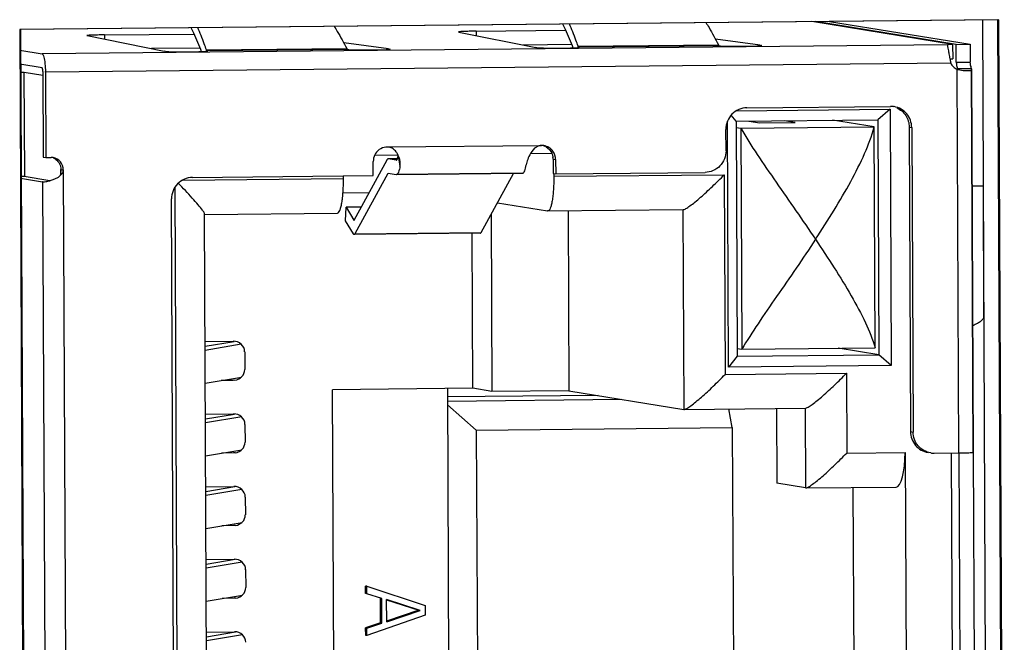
# Model space of a CAD drawing. Header units: millimetres. Extents: x 0 to 1750, y -1720 to 477.
# Tile 49 of 256: x 365 to 378, y -946 to -938. Entities that reach past the tile are written whole.
import ezdxf

# ---------------------------------------------------------------- set-up
doc = ezdxf.new("R2010")
doc.units = ezdxf.units.MM
doc.header["$LTSCALE"] = 92.51
doc.layers.add('101302590_DXF_CONTINUOUS_LINE', color=7, linetype='CONTINUOUS')
doc.layers.add('DE-11-072043DXF_CONTINUOUS_LINE', color=7, linetype='CONTINUOUS')

msp = doc.modelspace()

# ---------------------------------------------------------------- linework, layer by layer
at = {"layer": '101302590_DXF_CONTINUOUS_LINE'}
for p, q in [((378.26, -937.629), (364.535, -937.765)), ((378.335, -954.821), (378.26, -937.629)), ((364.535, -937.765), (364.61, -954.957)), ((370.926, -937.788), (372.18, -937.776)), ((377.61, -937.975), (375.636, -937.653)), ((377.659, -937.974), (375.685, -937.652)), ((375.882, -937.65), (377.856, -937.972)), ((365.468, -937.851), (366.549, -938.069)), ((365.711, -937.84), (366.966, -937.828)), ((365.711, -937.84), (365.712, -937.9)), ((370.683, -937.8), (371.763, -938.017)), ((370.926, -937.788), (370.926, -937.849)), ((374.912, -937.986), (374.281, -937.899)), ((364.523, -938.053), (364.836, -938.104)), ((377.538, -937.978), (364.836, -938.104)), ((367.051, -938.027), (366.373, -938.033)), ((367.141, -938.066), (367.142, -938.05)), ((367.142, -938.05), (369.11, -938.03)), ((369.123, -938.046), (367.16, -938.065)), ((369.697, -938.038), (369.067, -937.951)), ((369.697, -938.038), (369.713, -938.04)), ((369.697, -938.045), (369.697, -938.038)), ((372.266, -937.975), (371.587, -937.982)), ((371.779, -938.02), (371.763, -938.017)), ((372.355, -938.014), (372.356, -937.998)), ((372.356, -937.998), (374.324, -937.979)), ((374.337, -937.994), (372.374, -938.014)), ((374.912, -937.986), (374.927, -937.988)), ((374.912, -937.986), (374.912, -937.993)), ((377.61, -937.975), (377.611, -938.175)), ((377.659, -937.974), (377.856, -937.972)), ((377.66, -938.224), (377.659, -937.974)), ((377.856, -937.972), (377.857, -938.222)), ((366.565, -938.071), (366.549, -938.069)), ((377.571, -938.176), (377.611, -938.175)), ((364.837, -938.304), (364.524, -938.253)), ((377.584, -938.235), (364.882, -938.362)), ((377.66, -938.224), (377.857, -938.222)), ((377.67, -938.324), (377.672, -938.324)), ((377.696, -943.707), (377.672, -938.324)), ((377.874, -938.315), (377.677, -938.316)), ((377.677, -938.316), (377.677, -938.326)), ((377.897, -943.697), (377.874, -938.325)), ((377.901, -943.699), (377.878, -938.325)), ((364.524, -938.362), (364.585, -938.362)), ((364.585, -938.362), (364.846, -938.405)), ((364.592, -939.827), (364.585, -938.362)), ((364.846, -938.356), (364.852, -939.555)), ((364.882, -938.362), (364.887, -939.561)), ((374.575, -938.905), (376.734, -938.884)), ((374.723, -938.864), (376.74, -938.844)), ((376.734, -938.884), (376.56, -939.031)), ((376.734, -938.884), (376.75, -942.482)), ((374.573, -939.051), (374.502, -938.967)), ((374.467, -942.505), (374.452, -939.05)), ((374.573, -939.051), (376.56, -939.031)), ((374.573, -939.051), (374.587, -942.349)), ((374.573, -939.14), (374.638, -939.151)), ((374.638, -939.151), (376.507, -939.132)), ((374.638, -939.151), (374.651, -942.25)), ((374.753, -939.049), (374.907, -939.074)), ((374.907, -939.074), (375.399, -939.069)), ((375.399, -939.069), (375.245, -939.044)), ((376.507, -939.132), (375.924, -939.037)), ((376.521, -942.231), (376.507, -939.132)), ((376.56, -939.031), (376.575, -942.329)), ((377.001, -939.135), (377.036, -939.141)), ((377.001, -939.135), (377.019, -943.408)), ((377.036, -939.141), (377.055, -943.414)), ((374.431, -939.466), (374.429, -939.166)), ((369.678, -939.413), (371.843, -939.392)), ((371.839, -939.391), (371.843, -939.392)), ((364.852, -939.555), (364.887, -939.561)), ((364.887, -939.561), (364.961, -939.56)), ((369.503, -939.526), (369.828, -939.522)), ((369.83, -939.542), (369.857, -939.683)), ((371.688, -939.504), (371.986, -939.501)), ((369.213, -940.441), (369.675, -939.592)), ((369.483, -939.815), (369.482, -939.615)), ((369.821, -939.58), (369.688, -939.581)), ((369.688, -939.581), (369.689, -939.581)), ((369.821, -939.58), (369.689, -939.581)), ((369.804, -939.6), (369.689, -939.581)), ((372.004, -939.584), (372.04, -939.59)), ((372.004, -939.584), (372.005, -939.784)), ((372.04, -939.59), (372.041, -939.79)), ((364.584, -939.827), (364.531, -939.828)), ((364.531, -939.852), (364.844, -939.903)), ((364.946, -939.886), (364.584, -939.827)), ((365.098, -939.728), (365.134, -939.733)), ((365.099, -939.811), (365.098, -939.728)), ((365.134, -939.733), (365.192, -952.977)), ((366.945, -939.84), (369.483, -939.815)), ((369.064, -939.855), (369.064, -939.819)), ((369.688, -939.783), (369.225, -940.632)), ((369.69, -939.781), (369.805, -939.8)), ((369.805, -939.8), (371.576, -939.782)), ((371.578, -939.782), (369.807, -939.8)), ((370.996, -940.614), (371.449, -939.784)), ((372.005, -939.784), (372.041, -939.79)), ((372.015, -939.79), (372.015, -939.825)), ((372.015, -939.825), (374.406, -939.802)), ((372.041, -939.79), (374.137, -939.769)), ((374.406, -939.802), (374.418, -942.605)), ((364.844, -939.903), (364.901, -952.797)), ((364.846, -939.904), (364.844, -939.903)), ((366.759, -952.707), (366.703, -939.972)), ((366.807, -939.877), (369.064, -939.855)), ((378.037, -939.958), (378.045, -941.792)), ((369.422, -940.057), (369.057, -940.06)), ((366.705, -952.537), (366.651, -940.143)), ((369.093, -940.451), (369.101, -940.26)), ((369.313, -940.258), (369.101, -940.26)), ((369.101, -940.26), (369.211, -940.442)), ((371.224, -940.196), (371.928, -940.311)), ((367.115, -940.359), (368.979, -940.34)), ((367.168, -952.274), (367.115, -940.353)), ((371.135, -940.359), (371.146, -942.843)), ((371.931, -940.311), (371.928, -940.311)), ((371.931, -940.311), (373.83, -940.292)), ((372.217, -940.308), (372.228, -942.833)), ((373.827, -940.292), (373.839, -943.095)), ((369.203, -940.633), (369.093, -940.451)), ((369.211, -940.442), (369.212, -940.442)), ((369.214, -940.642), (369.213, -940.642)), ((370.985, -940.624), (369.214, -940.642)), ((369.225, -940.632), (370.996, -940.614)), ((370.878, -942.799), (370.868, -940.626)), ((370.984, -940.624), (370.985, -940.624)), ((367.123, -942.142), (367.516, -942.138)), ((367.123, -942.209), (367.531, -942.141)), ((367.631, -942.182), (367.124, -942.267)), ((367.678, -942.286), (367.679, -942.536)), ((374.587, -942.239), (374.651, -942.25)), ((374.587, -942.349), (376.575, -942.329)), ((374.651, -942.25), (376.521, -942.231)), ((376.575, -942.329), (376.003, -942.236)), ((376.75, -942.482), (376.575, -942.329)), ((374.587, -942.349), (374.467, -942.505)), ((374.418, -942.605), (376.12, -942.589)), ((376.75, -942.482), (374.467, -942.505)), ((376.12, -942.589), (376.125, -943.708)), ((367.126, -942.726), (367.632, -942.642)), ((367.518, -942.688), (367.347, -942.69)), ((367.539, -942.686), (367.518, -942.688)), ((370.878, -942.799), (368.91, -942.819)), ((368.938, -949.116), (368.91, -942.819)), ((370.522, -942.803), (370.549, -949.069)), ((371.146, -942.843), (370.878, -942.799)), ((372.228, -942.833), (371.146, -942.843)), ((372.228, -942.833), (373.839, -943.095)), ((372.637, -942.899), (370.522, -942.92)), ((370.522, -942.978), (372.969, -942.953)), ((367.128, -943.162), (367.52, -943.158)), ((367.128, -943.229), (367.536, -943.161)), ((370.523, -943.032), (370.928, -943.386)), ((373.839, -943.095), (373.842, -943.096)), ((373.842, -943.096), (375.544, -943.079)), ((374.519, -943.35), (374.472, -943.089)), ((375.139, -943.083), (375.143, -944.132)), ((375.541, -943.079), (375.546, -944.198)), ((367.636, -943.202), (367.128, -943.286)), ((367.682, -943.306), (367.683, -943.556)), ((370.928, -943.386), (374.519, -943.35)), ((370.928, -943.386), (370.95, -948.434)), ((374.519, -943.35), (374.541, -948.398)), ((377.019, -943.408), (377.055, -943.414)), ((367.13, -943.746), (367.637, -943.662)), ((367.522, -943.707), (367.352, -943.709)), ((367.543, -943.706), (367.522, -943.707)), ((376.125, -943.708), (376.943, -943.7)), ((376.943, -943.7), (376.965, -948.757)), ((377.352, -943.71), (377.696, -943.707)), ((377.591, -943.708), (377.613, -948.749)), ((377.723, -948.747), (377.7, -943.707)), ((377.897, -943.697), (377.919, -948.745)), ((377.901, -943.699), (377.901, -943.699)), ((375.546, -944.198), (375.143, -944.132)), ((367.132, -944.181), (367.524, -944.177)), ((367.132, -944.248), (367.54, -944.18)), ((367.64, -944.221), (367.133, -944.306)), ((375.546, -944.198), (375.549, -944.198)), ((375.549, -944.198), (376.816, -944.186)), ((376.234, -948.18), (376.216, -944.192)), ((367.687, -944.326), (367.688, -944.575)), ((367.135, -944.765), (367.641, -944.681)), ((367.527, -944.727), (367.356, -944.729)), ((367.547, -944.725), (367.527, -944.727)), ((367.137, -945.201), (367.529, -945.197)), ((367.137, -945.268), (367.545, -945.2)), ((367.645, -945.241), (367.137, -945.325)), ((367.691, -945.345), (367.692, -945.595)), ((369.391, -945.578), (369.373, -945.575)), ((369.373, -945.679), (369.373, -945.575)), ((369.391, -945.578), (370.209, -945.847)), ((369.391, -945.682), (369.391, -945.578)), ((367.139, -945.785), (367.646, -945.701)), ((367.531, -945.746), (367.361, -945.748)), ((367.552, -945.745), (367.531, -945.746)), ((369.391, -945.682), (369.373, -945.679)), ((369.6, -945.749), (369.391, -945.682)), ((369.6, -945.749), (369.582, -945.746)), ((369.584, -946.092), (369.582, -945.746)), ((369.602, -946.095), (369.6, -945.749)), ((369.669, -945.768), (370.121, -945.914)), ((370.139, -945.917), (369.67, -945.766)), ((369.671, -946.077), (369.67, -945.766)), ((370.121, -945.914), (369.668, -946.069)), ((369.671, -946.077), (370.139, -945.917)), ((370.139, -945.917), (370.121, -945.914)), ((370.209, -945.847), (370.209, -945.985)), ((370.209, -945.985), (369.394, -946.27)), ((369.584, -946.092), (369.375, -946.163)), ((369.393, -946.166), (369.375, -946.163)), ((369.376, -946.267), (369.375, -946.163)), ((369.393, -946.166), (369.602, -946.095)), ((369.394, -946.27), (369.393, -946.166)), ((369.602, -946.095), (369.584, -946.092)), ((367.141, -946.22), (367.533, -946.216)), ((367.141, -946.287), (367.549, -946.219)), ((367.649, -946.26), (367.142, -946.345)), ((369.394, -946.27), (369.376, -946.267))]:
    msp.add_line(p, q, dxfattribs=at)
for centre, radius, start, end in [((369.181, -937.999), 0.0781, 203.5237, 205.046), ((369.194, -937.273), 0.777, 266.0929, 267.0825), ((374.396, -937.948), 0.0781, 203.5237, 205.046), ((374.408, -937.221), 0.777, 266.0929, 267.0825), ((379.948, -937.708), 2.423, 191.1312, 191.9382), ((379.267, -937.852), 1.726, 191.9454, 192.8288), ((378.459, -938.151), 0.802, 185.2692, 186.1944), ((377.832, -938.263), 0.164, 196.2035, 198.8703), ((378.225, -938.212), 0.367, 190.7758, 192.3206), ((363.503, -938.368), 1.379, 0.2512, 0.5155), ((376.743, -939.133), 0.289, 84.4448, 90.556), ((376.743, -939.136), 0.292, 80.7298, 84.4514), ((369.68, -939.607), 0.193, 90.5836, 96.8358), ((369.679, -939.543), 0.129, 78.6723, 90.496), ((371.845, -939.584), 0.192, 86.0769, 90.5615), ((371.844, -939.587), 0.195, 80.7286, 86.0775), ((371.808, -939.58), 0.194, 60.0295, 72.1965), ((364.963, -939.728), 0.168, 86.7792, 90.5634), ((364.963, -939.73), 0.17, 80.7278, 86.7765), ((364.926, -939.725), 0.171, 53.9986, 66.1199), ((369.579, -939.649), 0.28, 24.7167, 26.855), ((369.777, -939.533), 0.054, 350.3892, 355.7973), ((371.802, -939.585), 0.202, 0.2631, 6.3292), ((369.805, -939.593), 0.00644, 260.687, 278.2426), ((369.807, -939.787), 0.0129, 260.687, 278.2426), ((371.578, -939.769), 0.0129, 260.687, 278.2426), ((377.349, -943.42), 0.291, 260.7197, 270.5398), ((377.622, -936.202), 7.506, 270.5677, 270.7664)]:
    msp.add_arc(centre, radius, start, end, dxfattribs=at)
for centre, major_axis, ratio, start_param, end_param in [((367.516, -942.288), (0.161, 0.007), 0.92788, 6.246167, 7.816963), ((367.517, -942.538), (0.161, 0.007), 0.92788, -1.47973, -0.037019), ((367.521, -943.308), (0.161, 0.007), 0.92788, 6.246167, 7.816963), ((367.522, -943.557), (0.161, 0.007), 0.92788, -1.47973, -0.037019), ((376.81, -943.686), (-0.006, 0.5), 0.264807, -3.142352, -1.602546), ((367.525, -944.327), (0.161, 0.007), 0.92788, 6.246167, 7.816963), ((367.526, -944.577), (0.161, 0.007), 0.92788, -1.47973, -0.037019), ((367.53, -945.347), (0.161, 0.007), 0.92788, 6.246167, 7.816963), ((367.531, -945.597), (0.161, 0.007), 0.92788, -1.47973, -0.037019), ((367.534, -946.366), (0.161, 0.007), 0.92788, 6.246167, 7.816963)]:
    msp.add_ellipse(centre, major_axis=major_axis, ratio=ratio, start_param=start_param, end_param=end_param, dxfattribs=at)
for points, knots in [([(366.922, -937.736), (366.935, -937.762), (366.988, -937.872), (367.035, -937.985), (367.069, -938.072)], [0, 0, 0, 0, 0.232987, 1, 1, 1, 1]), ([(367.142, -938.05), (367.132, -938.022), (367.093, -937.916), (367.052, -937.811), (367.019, -937.735)], [0, 0, 0, 0, 0.262991, 1, 1, 1, 1]), ([(368.933, -937.716), (368.948, -937.741), (369.01, -937.844), (369.068, -937.949), (369.11, -938.03)], [0, 0, 0, 0, 0.238874, 1, 1, 1, 1]), ([(372.137, -937.684), (372.149, -937.71), (372.202, -937.82), (372.25, -937.933), (372.284, -938.02)], [0, 0, 0, 0, 0.232987, 1, 1, 1, 1]), ([(372.356, -937.998), (372.346, -937.97), (372.308, -937.864), (372.266, -937.76), (372.233, -937.683)], [0, 0, 0, 0, 0.262991, 1, 1, 1, 1]), ([(374.148, -937.664), (374.163, -937.689), (374.225, -937.792), (374.282, -937.897), (374.324, -937.979)], [0, 0, 0, 0, 0.238874, 1, 1, 1, 1]), ([(365.711, -937.84), (365.679, -937.84), (365.632, -937.841), (365.573, -937.843), (365.537, -937.844), (365.508, -937.845), (365.488, -937.846), (365.476, -937.848), (365.47, -937.848), (365.467, -937.849), (365.465, -937.85), (365.465, -937.85)], [0, 0, 0, 0, 0.394447, 0.566882, 0.715651, 0.836422, 0.925496, 0.957303, 0.980319, 0.994402, 1, 1, 1, 1]), ([(365.465, -937.85), (365.465, -937.85), (365.466, -937.851), (365.467, -937.851), (365.468, -937.851)], [0, 0, 0, 0, 0.10952, 1, 1, 1, 1]), ([(370.926, -937.788), (370.893, -937.789), (370.847, -937.789), (370.788, -937.791), (370.751, -937.792), (370.722, -937.793), (370.702, -937.795), (370.69, -937.796), (370.684, -937.797), (370.681, -937.797), (370.679, -937.798), (370.679, -937.798)], [0, 0, 0, 0, 0.394447, 0.566882, 0.715651, 0.836422, 0.925496, 0.957303, 0.980319, 0.994402, 1, 1, 1, 1]), ([(370.679, -937.798), (370.679, -937.798), (370.68, -937.799), (370.682, -937.799), (370.683, -937.8)], [0, 0, 0, 0, 0.10952, 1, 1, 1, 1]), ([(367.142, -938.05), (367.142, -938.051), (367.145, -938.056), (367.147, -938.06), (367.15, -938.063)], [0, 0, 0, 0, 0.302529, 1, 1, 1, 1]), ([(369.118, -938.043), (369.117, -938.042), (369.114, -938.039), (369.112, -938.035), (369.11, -938.032)], [0, 0, 0, 0, 0.205299, 1, 1, 1, 1]), ([(369.123, -938.046), (369.124, -938.046), (369.13, -938.047), (369.136, -938.047), (369.141, -938.048)], [0, 0, 0, 0, 0.182282, 1, 1, 1, 1]), ([(369.154, -938.049), (369.202, -938.051), (369.281, -938.052), (369.394, -938.052), (369.474, -938.052), (369.537, -938.051), (369.58, -938.05), (369.619, -938.049), (369.652, -938.048), (369.679, -938.046), (369.697, -938.045), (369.708, -938.044), (369.713, -938.043), (369.716, -938.043), (369.718, -938.042), (369.718, -938.042)], [0, 0, 0, 0, 0.254149, 0.423747, 0.598082, 0.681094, 0.758281, 0.827557, 0.887022, 0.935089, 0.970434, 0.983042, 0.992165, 0.997753, 1, 1, 1, 1]), ([(369.718, -938.042), (369.718, -938.041), (369.715, -938.041), (369.714, -938.04), (369.713, -938.04)], [0, 0, 0, 0, 0.283015, 1, 1, 1, 1]), ([(371.779, -938.02), (371.787, -938.021), (371.811, -938.022), (371.854, -938.024), (371.914, -938.025), (372.012, -938.026), (372.137, -938.026), (372.237, -938.024), (372.284, -938.022)], [0, 0, 0, 0, 0.049891, 0.138601, 0.259709, 0.404447, 0.721774, 1, 1, 1, 1]), ([(372.284, -938.022), (372.297, -938.022), (372.319, -938.021), (372.345, -938.02), (372.36, -938.018), (372.367, -938.017), (372.371, -938.017), (372.374, -938.016), (372.374, -938.015)], [0, 0, 0, 0, 0.422024, 0.736438, 0.849185, 0.930914, 0.980878, 1, 1, 1, 1]), ([(372.356, -937.998), (372.357, -937.999), (372.359, -938.004), (372.362, -938.008), (372.364, -938.011)], [0, 0, 0, 0, 0.302529, 1, 1, 1, 1]), ([(372.374, -938.015), (372.374, -938.015), (372.372, -938.014), (372.37, -938.014), (372.369, -938.014)], [0, 0, 0, 0, 0.283013, 1, 1, 1, 1]), ([(374.332, -937.991), (374.331, -937.991), (374.328, -937.988), (374.326, -937.984), (374.325, -937.981)], [0, 0, 0, 0, 0.205299, 1, 1, 1, 1]), ([(374.337, -937.994), (374.338, -937.994), (374.344, -937.995), (374.35, -937.996), (374.355, -937.996)], [0, 0, 0, 0, 0.182282, 1, 1, 1, 1]), ([(374.368, -937.997), (374.416, -937.999), (374.496, -938), (374.608, -938.001), (374.689, -938), (374.752, -937.999), (374.795, -937.998), (374.833, -937.997), (374.867, -937.996), (374.894, -937.995), (374.912, -937.993), (374.922, -937.992), (374.928, -937.992), (374.93, -937.991), (374.932, -937.99), (374.932, -937.99)], [0, 0, 0, 0, 0.254149, 0.423747, 0.598082, 0.681094, 0.758281, 0.827557, 0.887022, 0.935089, 0.970434, 0.983042, 0.992165, 0.997753, 1, 1, 1, 1]), ([(374.932, -937.99), (374.932, -937.989), (374.93, -937.989), (374.928, -937.989), (374.927, -937.988)], [0, 0, 0, 0, 0.283015, 1, 1, 1, 1]), ([(377.538, -937.978), (377.538, -937.979), (377.537, -937.98), (377.537, -937.981), (377.537, -937.981)], [0, 0, 0, 0, 0.36004, 1, 1, 1, 1]), ([(377.537, -937.981), (377.537, -937.989), (377.541, -938.011), (377.548, -938.052), (377.559, -938.11), (377.567, -938.153), (377.571, -938.176)], [0, 0, 0, 0, 0.114442, 0.33443, 0.639399, 1, 1, 1, 1]), ([(377.61, -937.975), (377.602, -937.975), (377.578, -937.976), (377.554, -937.977), (377.538, -937.978)], [0, 0, 0, 0, 0.334371, 1, 1, 1, 1]), ([(364.836, -938.104), (364.841, -938.105), (364.85, -938.116), (364.863, -938.152), (364.869, -938.187), (364.873, -938.213)], [0, 0, 0, 0, 0.115241, 0.320047, 1, 1, 1, 1]), ([(366.565, -938.071), (366.573, -938.073), (366.596, -938.074), (366.64, -938.076), (366.7, -938.077), (366.798, -938.078), (366.922, -938.077), (367.023, -938.076), (367.069, -938.074)], [0, 0, 0, 0, 0.049891, 0.138601, 0.259709, 0.404447, 0.721774, 1, 1, 1, 1]), ([(367.069, -938.074), (367.082, -938.074), (367.104, -938.073), (367.13, -938.071), (367.145, -938.07), (367.153, -938.069), (367.157, -938.068), (367.16, -938.068), (367.16, -938.067)], [0, 0, 0, 0, 0.422024, 0.736438, 0.849185, 0.930914, 0.980878, 1, 1, 1, 1]), ([(367.16, -938.067), (367.16, -938.067), (367.157, -938.066), (367.156, -938.066), (367.155, -938.065)], [0, 0, 0, 0, 0.283013, 1, 1, 1, 1]), ([(364.846, -938.356), (364.846, -938.349), (364.846, -938.337), (364.844, -938.321), (364.842, -938.311), (364.839, -938.305), (364.837, -938.304)], [0, 0, 0, 0, 0.361804, 0.675654, 0.895321, 1, 1, 1, 1]), ([(364.873, -938.213), (364.874, -938.224), (364.88, -938.271), (364.882, -938.319), (364.882, -938.355)], [0, 0, 0, 0, 0.230446, 1, 1, 1, 1]), ([(377.662, -938.237), (377.662, -938.244), (377.665, -938.268), (377.67, -938.293), (377.675, -938.309)], [0, 0, 0, 0, 0.290045, 1, 1, 1, 1]), ([(377.672, -938.324), (377.685, -938.327), (377.729, -938.336), (377.775, -938.341), (377.807, -938.342)], [0, 0, 0, 0, 0.277862, 1, 1, 1, 1]), ([(377.807, -938.342), (377.817, -938.342), (377.835, -938.341), (377.858, -938.34), (377.878, -938.332), (377.878, -938.325)], [0, 0, 0, 0, 0.399905, 0.69876, 1, 1, 1, 1]), ([(377.865, -938.281), (377.864, -938.276), (377.861, -938.257), (377.859, -938.237), (377.857, -938.222)], [0, 0, 0, 0, 0.226586, 1, 1, 1, 1]), ([(377.874, -938.315), (377.873, -938.313), (377.87, -938.305), (377.868, -938.297), (377.867, -938.29)], [0, 0, 0, 0, 0.22292, 1, 1, 1, 1]), ([(377.878, -938.325), (377.878, -938.324), (377.877, -938.32), (377.875, -938.317), (377.874, -938.315)], [0, 0, 0, 0, 0.210467, 1, 1, 1, 1]), ([(374.723, -938.864), (374.685, -938.864), (374.607, -938.88), (374.509, -938.948), (374.444, -939.049), (374.429, -939.127), (374.429, -939.166)], [0, 0, 0, 0, 0.24803, 0.497433, 0.748336, 1, 1, 1, 1]), ([(377.036, -939.141), (377.036, -939.106), (377.024, -939.036), (376.971, -938.944), (376.89, -938.876), (376.823, -938.853), (376.79, -938.847)], [0, 0, 0, 0, 0.251864, 0.502435, 0.751594, 1, 1, 1, 1]), ([(376.825, -938.863), (376.876, -938.885), (376.967, -938.963), (377, -939.078), (377.001, -939.135)], [0, 0, 0, 0, 0.497693, 1, 1, 1, 1]), ([(374.638, -939.151), (374.71, -939.276), (374.874, -939.53), (375.228, -940.046), (375.505, -940.44), (375.686, -940.709)], [0, 0, 0, 0, 0.23134, 0.481835, 1, 1, 1, 1]), ([(375.686, -940.709), (375.775, -940.574), (375.946, -940.307), (376.18, -939.908), (376.376, -939.521), (376.475, -939.26), (376.507, -939.132)], [0, 0, 0, 0, 0.270817, 0.532838, 0.779043, 1, 1, 1, 1]), ([(369.657, -939.415), (369.625, -939.419), (369.561, -939.443), (369.517, -939.496), (369.503, -939.525)], [0, 0, 0, 0, 0.498136, 1, 1, 1, 1]), ([(371.807, -939.397), (371.794, -939.401), (371.744, -939.424), (371.708, -939.469), (371.688, -939.504)], [0, 0, 0, 0, 0.250163, 1, 1, 1, 1]), ([(372.002, -939.473), (371.987, -939.452), (371.949, -939.417), (371.901, -939.399), (371.876, -939.395)], [0, 0, 0, 0, 0.500962, 1, 1, 1, 1]), ([(365.134, -939.733), (365.134, -939.694), (365.105, -939.612), (365.029, -939.569), (364.99, -939.562)], [0, 0, 0, 0, 0.502603, 1, 1, 1, 1]), ([(369.821, -939.58), (369.822, -939.577), (369.826, -939.565), (369.828, -939.552), (369.83, -939.542)], [0, 0, 0, 0, 0.209949, 1, 1, 1, 1]), ([(369.857, -939.683), (369.858, -939.672), (369.862, -939.62), (369.85, -939.568), (369.833, -939.532)], [0, 0, 0, 0, 0.225433, 1, 1, 1, 1]), ([(371.688, -939.504), (371.672, -939.531), (371.648, -939.584), (371.632, -939.639), (371.627, -939.666)], [0, 0, 0, 0, 0.538556, 1, 1, 1, 1]), ([(374.431, -939.466), (374.431, -939.505), (374.416, -939.584), (374.351, -939.684), (374.253, -939.752), (374.175, -939.769), (374.137, -939.769)], [0, 0, 0, 0, 0.251664, 0.502568, 0.75197, 1, 1, 1, 1]), ([(365.027, -939.587), (365.049, -939.603), (365.085, -939.646), (365.098, -939.7), (365.098, -939.728)], [0, 0, 0, 0, 0.498132, 1, 1, 1, 1]), ([(369.675, -939.592), (369.676, -939.591), (369.679, -939.586), (369.684, -939.581), (369.688, -939.581)], [0, 0, 0, 0, 0.334113, 1, 1, 1, 1]), ([(369.806, -939.6), (369.809, -939.599), (369.816, -939.592), (369.819, -939.585), (369.821, -939.58)], [0, 0, 0, 0, 0.368271, 1, 1, 1, 1]), ([(369.857, -939.683), (369.852, -939.712), (369.844, -939.75), (369.826, -939.788), (369.814, -939.799), (369.809, -939.8)], [0, 0, 0, 0, 0.672027, 0.875271, 1, 1, 1, 1]), ([(371.58, -939.782), (371.585, -939.781), (371.597, -939.771), (371.615, -939.732), (371.623, -939.694), (371.627, -939.666)], [0, 0, 0, 0, 0.124729, 0.327973, 1, 1, 1, 1]), ([(365.08, -939.824), (365.094, -939.813), (365.121, -939.788), (365.134, -939.751), (365.134, -939.733)], [0, 0, 0, 0, 0.502286, 1, 1, 1, 1]), ([(366.945, -939.84), (366.906, -939.841), (366.829, -939.857), (366.731, -939.925), (366.666, -940.025), (366.651, -940.104), (366.651, -940.143)], [0, 0, 0, 0, 0.24803, 0.497433, 0.748336, 1, 1, 1, 1]), ([(372.015, -939.825), (372.016, -939.888), (372.013, -939.978), (372.003, -940.093), (371.993, -940.165), (371.981, -940.225), (371.967, -940.27), (371.953, -940.299), (371.937, -940.311), (371.931, -940.311)], [0, 0, 0, 0, 0.369902, 0.536645, 0.683357, 0.805065, 0.898201, 0.961487, 1, 1, 1, 1]), ([(373.83, -940.292), (373.835, -940.292), (373.848, -940.288), (373.88, -940.272), (373.931, -940.237), (373.999, -940.184), (374.076, -940.118), (374.158, -940.045), (374.269, -939.94), (374.352, -939.858), (374.406, -939.802)], [0, 0, 0, 0, 0.020954, 0.052308, 0.142681, 0.260414, 0.395446, 0.540846, 0.692052, 1, 1, 1, 1]), ([(364.853, -939.904), (364.865, -939.904), (364.896, -939.899), (364.926, -939.892), (364.944, -939.886)], [0, 0, 0, 0, 0.390714, 1, 1, 1, 1]), ([(364.944, -939.886), (364.95, -939.885), (364.975, -939.877), (364.998, -939.868), (365.016, -939.861)], [0, 0, 0, 0, 0.234682, 1, 1, 1, 1]), ([(367.086, -940.299), (367.067, -940.273), (367.02, -940.216), (366.908, -940.089), (366.813, -939.99), (366.746, -939.922)], [0, 0, 0, 0, 0.192307, 0.434917, 1, 1, 1, 1]), ([(368.979, -940.34), (368.986, -940.34), (369.001, -940.328), (369.015, -940.299), (369.03, -940.254), (369.042, -940.194), (369.052, -940.122), (369.062, -940.007), (369.064, -939.917), (369.064, -939.855)], [0, 0, 0, 0, 0.038513, 0.101799, 0.194934, 0.316643, 0.463355, 0.630098, 1, 1, 1, 1]), ([(377.885, -939.957), (377.907, -939.957), (377.938, -939.957), (377.976, -939.957), (377.997, -939.957), (378.014, -939.957), (378.025, -939.958), (378.031, -939.958), (378.034, -939.958), (378.037, -939.958), (378.037, -939.958)], [0, 0, 0, 0, 0.436784, 0.60865, 0.749381, 0.858893, 0.937136, 0.964536, 0.984129, 1, 1, 1, 1]), ([(367.115, -940.353), (367.115, -940.35), (367.113, -940.343), (367.104, -940.325), (367.094, -940.31), (367.086, -940.299)], [0, 0, 0, 0, 0.142043, 0.358775, 1, 1, 1, 1]), ([(369.212, -940.442), (369.212, -940.442), (369.212, -940.442), (369.213, -940.442), (369.213, -940.441)], [0, 0, 0, 0, 0.397849, 1, 1, 1, 1]), ([(369.213, -940.642), (369.212, -940.642), (369.208, -940.64), (369.205, -940.636), (369.203, -940.633)], [0, 0, 0, 0, 0.194972, 1, 1, 1, 1]), ([(369.225, -940.632), (369.225, -940.633), (369.222, -940.638), (369.217, -940.642), (369.214, -940.642)], [0, 0, 0, 0, 0.334113, 1, 1, 1, 1]), ([(370.974, -940.616), (370.975, -940.617), (370.977, -940.62), (370.981, -940.624), (370.984, -940.624)], [0, 0, 0, 0, 0.320595, 1, 1, 1, 1]), ([(370.985, -940.624), (370.986, -940.624), (370.991, -940.623), (370.994, -940.618), (370.996, -940.614)], [0, 0, 0, 0, 0.189806, 1, 1, 1, 1]), ([(375.686, -940.709), (375.509, -940.979), (375.237, -941.372), (374.886, -941.882), (374.724, -942.129), (374.651, -942.25)], [0, 0, 0, 0, 0.522875, 0.77243, 1, 1, 1, 1]), ([(375.686, -940.709), (375.776, -940.841), (375.948, -941.102), (376.186, -941.49), (376.385, -941.861), (376.487, -942.11), (376.521, -942.231)], [0, 0, 0, 0, 0.274825, 0.538488, 0.783564, 1, 1, 1, 1]), ([(378.045, -941.792), (378.045, -941.817), (378.013, -941.857), (377.956, -941.892), (377.916, -941.911), (377.894, -941.921)], [0, 0, 0, 0, 0.363792, 0.642195, 1, 1, 1, 1]), ([(373.842, -943.096), (373.848, -943.096), (373.861, -943.092), (373.893, -943.075), (373.943, -943.041), (374.012, -942.987), (374.089, -942.922), (374.17, -942.849), (374.282, -942.744), (374.364, -942.661), (374.418, -942.605)], [0, 0, 0, 0, 0.020954, 0.052308, 0.142681, 0.260414, 0.395446, 0.540846, 0.692052, 1, 1, 1, 1]), ([(375.544, -943.079), (375.55, -943.079), (375.563, -943.075), (375.595, -943.059), (375.645, -943.024), (375.714, -942.971), (375.791, -942.905), (375.872, -942.832), (375.984, -942.727), (376.066, -942.645), (376.12, -942.589)], [0, 0, 0, 0, 0.020954, 0.052308, 0.142681, 0.260414, 0.395446, 0.540846, 0.692052, 1, 1, 1, 1]), ([(377.019, -943.408), (377.02, -943.442), (377.032, -943.512), (377.085, -943.604), (377.166, -943.672), (377.232, -943.695), (377.266, -943.701)], [0, 0, 0, 0, 0.251864, 0.502435, 0.751594, 1, 1, 1, 1]), ([(377.302, -943.707), (377.268, -943.701), (377.202, -943.678), (377.121, -943.61), (377.068, -943.518), (377.055, -943.448), (377.055, -943.414)], [0, 0, 0, 0, 0.248406, 0.497565, 0.748137, 1, 1, 1, 1]), ([(375.549, -944.198), (375.554, -944.198), (375.567, -944.194), (375.6, -944.178), (375.65, -944.143), (375.719, -944.09), (375.795, -944.025), (375.877, -943.951), (375.988, -943.846), (376.071, -943.764), (376.125, -943.708)], [0, 0, 0, 0, 0.020954, 0.052308, 0.142681, 0.260414, 0.395446, 0.540846, 0.692052, 1, 1, 1, 1]), ([(377.722, -943.707), (377.761, -943.706), (377.812, -943.705), (377.871, -943.702), (377.891, -943.701), (377.898, -943.7)], [0, 0, 0, 0, 0.65957, 0.878743, 1, 1, 1, 1]), ([(377.901, -943.699), (377.901, -943.698), (377.9, -943.697), (377.898, -943.697), (377.897, -943.697)], [0, 0, 0, 0, 0.098466, 1, 1, 1, 1]), ([(377.898, -943.7), (377.898, -943.7), (377.899, -943.7), (377.901, -943.699), (377.901, -943.699)], [0, 0, 0, 0, 0.369248, 1, 1, 1, 1])]:
    msp.add_open_spline(points, degree=3, knots=knots, dxfattribs=at)
for points in [[(369.123, -938.046), (369.121, -938.046), (369.119, -938.044), (369.118, -938.043)], [(372.364, -938.011), (372.366, -938.012), (372.367, -938.013), (372.369, -938.014)], [(374.337, -937.994), (374.335, -937.994), (374.333, -937.993), (374.332, -937.991)], [(367.15, -938.063), (367.151, -938.064), (367.153, -938.065), (367.155, -938.065)], [(377.584, -938.235), (377.593, -938.255), (377.606, -938.272), (377.621, -938.287)], [(377.621, -938.287), (377.636, -938.302), (377.653, -938.315), (377.672, -938.324)], [(377.677, -938.316), (377.677, -938.319), (377.678, -938.322), (377.678, -938.326)], [(369.759, -939.439), (369.743, -939.428), (369.724, -939.42), (369.705, -939.416)], [(371.843, -939.392), (371.831, -939.392), (371.819, -939.394), (371.807, -939.397)], [(371.906, -939.412), (371.94, -939.432), (371.97, -939.465), (371.986, -939.501)], [(369.503, -939.525), (369.489, -939.553), (369.482, -939.585), (369.482, -939.615)], [(369.802, -939.48), (369.79, -939.464), (369.775, -939.45), (369.759, -939.439)], [(369.829, -939.522), (369.821, -939.507), (369.812, -939.493), (369.802, -939.48)], [(371.986, -939.501), (371.995, -939.52), (372.001, -939.541), (372.003, -939.563)], [(372.04, -939.59), (372.04, -939.549), (372.026, -939.506), (372.002, -939.473)], [(365.016, -939.861), (365.039, -939.851), (365.06, -939.839), (365.08, -939.824)], [(365.098, -939.728), (365.098, -939.756), (365.096, -939.784), (365.089, -939.811)], [(364.846, -939.904), (364.848, -939.904), (364.85, -939.904), (364.853, -939.904)]]:
    msp.add_open_spline(points, degree=3, dxfattribs=at)
at = {"layer": 'DE-11-072043DXF_CONTINUOUS_LINE'}
for p, q in [((378.246, -937.627), (364.522, -937.763)), ((378.107, -954.784), (378.032, -937.628)), ((378.322, -954.819), (378.246, -937.627)), ((364.522, -937.763), (364.597, -954.955))]:
    msp.add_line(p, q, dxfattribs=at)

doc.saveas('drawing.dxf')
